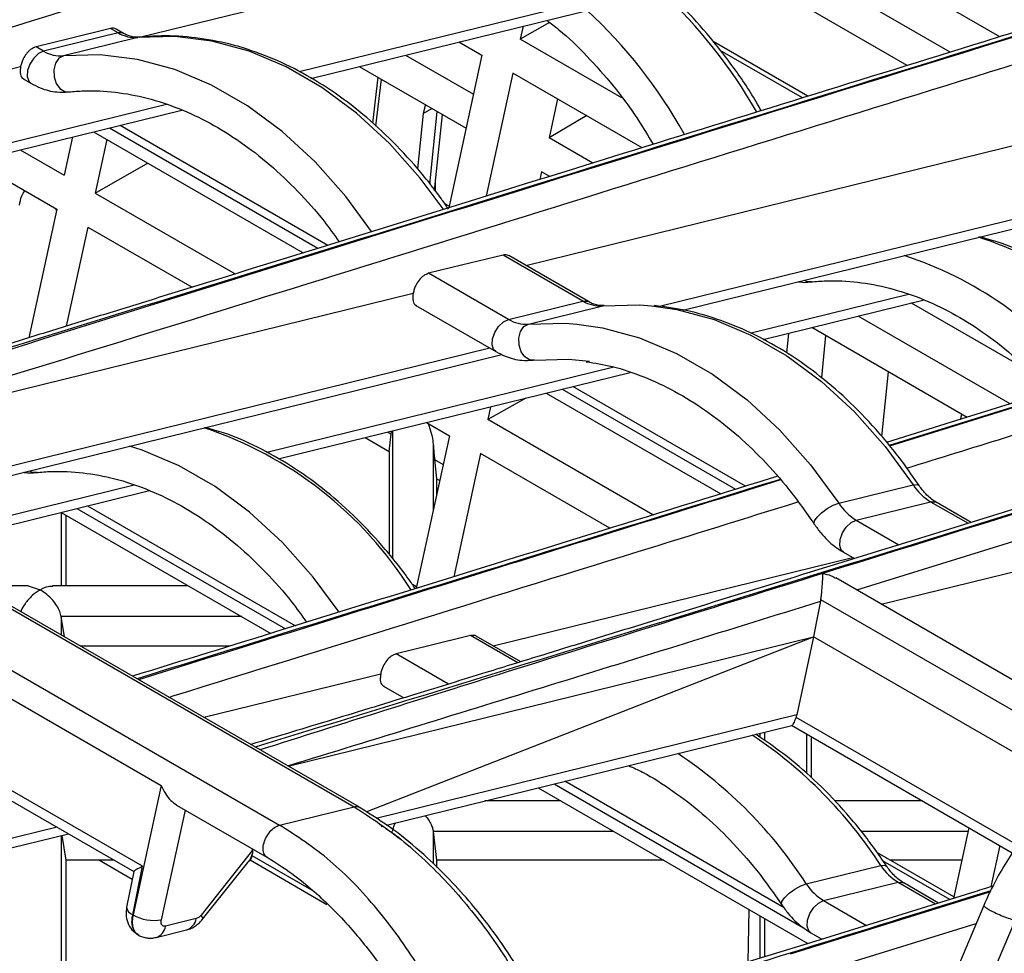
# Model space of a CAD drawing. Header units: millimetres. Extents: x 16 to 503, y 3 to 290.
# Tile 41 of 172: x 109.93 to 115.11, y 82.84 to 87.75. Entities that reach past the tile are written whole.
import ezdxf

# ---------------------------------------------------------------- set-up
doc = ezdxf.new("R2010")
doc.units = ezdxf.units.MM

msp = doc.modelspace()

# ---------------------------------------------------------------- linework, layer by layer
at = {"color": 7, "linetype": 'Continuous', "lineweight": 25}
for p, q in [((93.0875, 94.3465), (111.6899, 83.6076)), ((111.7192, 83.6045), (93.1169, 94.3434)), ((92.6954, 94.2499), (111.2977, 83.511)), ((93.1496, 93.8359), (110.675, 83.7188)), ((110.5609, 87.6598), (114.0125, 88.5094)), ((114.7808, 88.3092), (111.4013, 87.4773)), ((111.462, 87.4431), (114.8622, 88.2801)), ((115.089, 87.6621), (114.2707, 88.1345)), ((114.8281, 87.5811), (113.9894, 88.0653)), ((114.6016, 87.5108), (113.7452, 88.0052)), ((112.719, 87.7378), (112.565, 87.65)), ((112.5798, 87.7183), (112.565, 87.65)), ((110.4472, 87.6832), (110.0551, 87.5867)), ((110.4472, 87.6832), (110.4078, 87.706)), ((110.4765, 87.6802), (110.437, 87.703)), ((110.0551, 87.5867), (110.0154, 87.6096)), ((110.5522, 87.6585), (110.16, 87.562)), ((112.2423, 87.6352), (112.363, 87.5655)), ((113.0995, 87.3414), (112.565, 87.65)), ((114.0796, 87.3487), (113.5802, 87.637)), ((111.961, 87.566), (112.3183, 87.3597)), ((112.363, 87.5655), (112.1885, 86.7619)), ((114.0504, 87.3397), (113.6171, 87.5898)), ((106.4483, 86.6474), (109.9342, 87.5055)), ((111.7168, 87.5059), (112.2795, 87.181)), ((112.5262, 87.4713), (112.3854, 86.823)), ((113.2074, 87.0781), (112.5262, 87.4713)), ((109.9484, 87.4401), (109.9882, 87.4171)), ((111.8155, 87.4489), (111.7868, 87.2067)), ((111.8327, 87.439), (111.8034, 87.1921)), ((110.7025, 87.3053), (106.9211, 86.3744)), ((112.0655, 87.3046), (112.0536, 87.2581)), ((112.5935, 86.4581), (116.0794, 87.3162)), ((112.761, 87.3358), (112.7163, 87.1299)), ((106.9807, 86.34), (110.7839, 87.2762)), ((112.0536, 87.2581), (112.0238, 86.9665)), ((112.0536, 87.2581), (112.0998, 87.2848)), ((112.0879, 86.8862), (112.1269, 87.2691)), ((112.1141, 86.8533), (112.1549, 87.253)), ((112.9154, 87.2467), (112.7163, 87.1299)), ((110.4581, 87.196), (111.552, 86.5645)), ((117.2373, 87.2119), (113.2976, 86.2421)), ((110.3183, 87.1616), (111.4223, 86.5243)), ((110.4017, 87.1821), (111.4997, 86.5483)), ((113.42, 86.2231), (117.3231, 87.1839)), ((110.2076, 87.1343), (110.1639, 86.9331)), ((110.3883, 87.1212), (110.327, 86.8389)), ((112.9465, 86.9971), (112.7163, 87.1299)), ((109.9326, 87.0667), (110.1639, 86.9331)), ((109.6884, 87.0065), (110.1251, 86.7545)), ((112.6775, 86.9513), (112.6687, 86.9109)), ((112.7199, 86.9268), (112.6775, 86.9513)), ((112.1192, 86.847), (112.1186, 86.8975)), ((110.327, 86.8389), (111.0642, 86.4134)), ((114.3362, 84.7487), (121.0705, 86.8402)), ((112.1901, 86.7693), (112.1682, 86.7819)), ((110.1251, 86.7545), (109.978, 86.0771)), ((110.1187, 86.7582), (110.1233, 86.7463)), ((110.2882, 86.6603), (110.1748, 86.138)), ((110.2882, 86.6603), (110.8376, 86.3432)), ((117.7712, 86.523), (114.5066, 85.5094)), ((117.7739, 86.5214), (114.5091, 85.5064)), ((112.8949, 86.2702), (112.4747, 86.5128)), ((112.9242, 86.2672), (112.5039, 86.5098)), ((112.5027, 86.1737), (112.0823, 86.4164)), ((108.5152, 85.4542), (112.0012, 86.3123)), ((112.5027, 86.1737), (112.8949, 86.2702)), ((114.6097, 86.3049), (113.7797, 86.1006)), ((113.8438, 86.0673), (114.6912, 86.2759)), ((115.1914, 85.9327), (114.6252, 86.2596)), ((112.0154, 86.2469), (112.4359, 86.0041)), ((112.6077, 86.1489), (112.9999, 86.2455)), ((115.1445, 85.7282), (114.3439, 86.1904)), ((114.918, 85.6579), (114.0997, 86.1303)), ((113.9769, 86.1), (113.9674, 85.9976)), ((114.1726, 86.0882), (114.15, 85.8673)), ((112.4045, 86.0222), (108.988, 85.1812)), ((109.0477, 85.1468), (112.4677, 85.9887)), ((113.0572, 85.9227), (111.2303, 85.473)), ((114.4688, 85.5568), (114.5035, 85.8971)), ((111.291, 85.4389), (113.1427, 85.8947)), ((112.7846, 85.8065), (113.6981, 85.2792)), ((113.7504, 85.2954), (112.841, 85.8204)), ((112.5935, 85.7595), (112.394, 85.6457)), ((112.7012, 85.786), (113.6208, 85.2551)), ((112.4088, 85.714), (112.394, 85.6457)), ((113.2629, 85.1441), (112.394, 85.6457)), ((114.8822, 85.6467), (114.8905, 85.6737)), ((111.885, 85.5686), (111.8869, 85.5855)), ((111.8923, 85.5869), (111.8923, 84.9127)), ((112.0713, 85.6309), (112.192, 85.5613)), ((111.7478, 85.5513), (111.8741, 85.4783)), ((111.865, 85.5802), (111.885, 85.5686)), ((111.8741, 85.4783), (111.885, 85.5686)), ((112.192, 85.5613), (112.0175, 84.7576)), ((112.1065, 85.5166), (112.1065, 85.1677)), ((111.8741, 85.4783), (111.8741, 84.9355)), ((112.1138, 85.4366), (112.1247, 85.3337)), ((112.1138, 85.4366), (112.1592, 85.4103)), ((112.3552, 85.4671), (112.2144, 84.8187)), ((113.0364, 85.0738), (112.3552, 85.4671)), ((112.1247, 85.3337), (112.1247, 85.2513)), ((112.1247, 85.3337), (112.1406, 85.3245)), ((110.5315, 85.301), (109.304, 84.9988)), ((114.2419, 85.2055), (114.634, 85.3021)), ((109.3636, 84.9644), (110.6129, 85.2719)), ((110.2307, 85.1779), (111.3287, 84.544)), ((110.2871, 85.1917), (111.381, 84.5602)), ((114.333, 85.1171), (114.7252, 85.2136)), ((114.7252, 85.2136), (114.9224, 85.0998)), ((114.938, 85.1046), (114.7545, 85.2106)), ((110.1473, 85.1573), (111.2513, 84.52)), ((110.1481, 85.1569), (110.1481, 84.7707)), ((110.1725, 85.1428), (110.1725, 84.7707)), ((114.333, 85.1171), (114.5585, 84.9869)), ((110.5764, 83.2935), (107.7529, 84.9235)), ((112.4225, 84.4538), (114.3146, 84.9196)), ((114.2662, 84.9475), (114.3239, 84.9142)), ((107.8316, 84.8242), (110.5311, 83.2658)), ((115.8452, 83.8776), (114.226, 84.8123)), ((109.9736, 84.7707), (109.6991, 84.7707)), ((109.9732, 84.7705), (110.0379, 84.7503)), ((110.8171, 84.7707), (110.1021, 84.7707)), ((112.0191, 84.765), (111.9971, 84.7776)), ((115.6654, 83.8204), (114.1473, 84.6968)), ((110.1648, 84.5019), (110.1481, 84.6084)), ((110.1481, 84.6084), (110.1481, 84.5115)), ((111.0982, 84.6084), (110.1481, 84.6084)), ((111.3436, 83.8214), (114.1084, 84.502)), ((111.7544, 83.5804), (114.1084, 84.502)), ((112.5513, 84.3655), (112.3037, 84.5085)), ((112.567, 84.3704), (112.3329, 84.5055)), ((114.1084, 84.502), (114.0212, 84.0911)), ((115.4783, 83.7112), (114.1084, 84.502)), ((111.034, 84.4527), (110.2499, 84.4527)), ((112.1867, 84.2531), (111.9113, 84.4121)), ((110.8981, 84.0786), (111.8301, 84.308)), ((111.8444, 84.2426), (111.9515, 84.1807)), ((114.0212, 84.0911), (111.8063, 83.5459)), ((111.8602, 83.5101), (113.9954, 84.0357)), ((113.9921, 84.0363), (115.1554, 83.3647)), ((115.1833, 83.4041), (114.0173, 84.0773)), ((113.8263, 83.9941), (113.8263, 83.973)), ((113.8507, 84.0001), (113.8507, 83.9556)), ((114.0712, 83.9906), (114.0712, 83.7826)), ((114.0956, 83.9766), (114.0956, 83.7613)), ((112.7432, 83.7274), (114.0566, 82.9692)), ((113.9538, 83.075), (112.7996, 83.7413)), ((110.675, 83.7188), (110.5261, 83.0378)), ((112.6598, 83.7069), (114.0797, 82.8872)), ((110.7553, 83.616), (111.2309, 83.3415)), ((112.7798, 83.6377), (112.3786, 83.6377)), ((114.6826, 83.6377), (114.2195, 83.6377)), ((110.6754, 83.0119), (110.8017, 83.5893)), ((111.2977, 83.511), (111.6899, 83.6076)), ((111.7372, 83.5736), (111.7393, 83.5744)), ((110.1266, 83.4993), (108.817, 83.1769)), ((108.8766, 83.1425), (110.1862, 83.4649)), ((111.8326, 83.5033), (111.8397, 83.505)), ((112.1065, 83.4773), (112.1247, 83.3258)), ((112.1065, 83.4773), (112.1065, 83.3069)), ((113.0575, 83.4773), (112.1065, 83.4773)), ((114.9224, 83.4773), (114.3578, 83.4773)), ((114.9267, 83.4968), (114.8459, 83.1248)), ((110.1481, 83.4555), (110.1481, 82.506)), ((110.1516, 83.4564), (110.1725, 83.3258)), ((111.1552, 83.3777), (110.8843, 83.0371)), ((111.1525, 83.3495), (111.1542, 83.3579)), ((111.1552, 83.3777), (111.1549, 83.3854)), ((114.8475, 83.1322), (114.4448, 83.3646)), ((115.0898, 83.4026), (115.0428, 83.1859)), ((110.1725, 83.3258), (110.1725, 82.506)), ((110.4272, 83.3258), (110.1725, 83.3258)), ((110.3504, 83.3258), (110.5224, 83.2265)), ((110.8926, 83.0148), (111.1301, 83.3135)), ((111.142, 83.3271), (111.5473, 83.0931)), ((111.1443, 83.3258), (111.1428, 83.3258)), ((111.48, 83.1605), (111.1525, 83.3495)), ((112.1247, 83.3258), (112.1247, 83.2893)), ((113.3201, 83.3258), (112.1247, 83.3258)), ((112.1262, 83.2878), (112.1262, 83.3258)), ((114.826, 83.1186), (114.4752, 83.3212)), ((114.8895, 83.3258), (114.5121, 83.3258)), ((110.5306, 83.2668), (110.4925, 83.079)), ((110.5246, 83.0387), (110.5764, 83.2935)), ((114.0709, 83.2013), (114.463, 83.2978)), ((114.162, 83.1128), (114.5541, 83.2093)), ((114.5541, 83.2093), (114.7513, 83.0955)), ((114.767, 83.1003), (114.5835, 83.2063)), ((115.0399, 83.159), (113.9859, 82.8311)), ((114.162, 83.1128), (114.3875, 82.9826)), ((113.7645, 82.7896), (113.7694, 83.0664)), ((115.0058, 83.088), (114.0874, 80.9189)), ((110.5246, 83.0387), (110.5261, 83.0378)), ((110.8584, 83.0183), (110.6976, 82.9787)), ((113.8263, 83.0335), (113.8263, 82.8087)), ((113.8507, 83.0194), (113.8507, 82.8163)), ((115.1701, 83.0093), (114.3475, 81.0663)), ((110.6474, 82.9189), (110.8082, 82.9585)), ((114.0952, 82.9432), (114.1529, 82.9099)), ((114.1651, 82.7445), (114.9656, 82.9931)), ((114.0712, 82.8921), (114.0712, 82.8846))]:
    msp.add_line(p, q, dxfattribs=at)
at = {"color": 7, "linetype": 'Continuous', "lineweight": 25, "flags": 128}
for points in [[(110.4078, 87.706), (110.1881, 87.652), (110.0154, 87.6096)], [(110.4756, 87.6807), (110.4708, 87.6828), (110.4472, 87.6832)], [(112.1591, 86.7552), (112.038, 86.9173), (111.8763, 87.0994), (111.7032, 87.2591), (111.5209, 87.3944), (111.3316, 87.5037), (111.1376, 87.5856), (110.9415, 87.6391), (110.7455, 87.6635), (110.5522, 87.6585)], [(110.0551, 87.5867), (110.0286, 87.574), (110.0034, 87.55), (109.9831, 87.5185), (109.971, 87.4843), (109.9688, 87.4525), (109.9769, 87.428), (109.9883, 87.4171)], [(110.16, 87.562), (110.1363, 87.5486), (110.1186, 87.5229), (110.1097, 87.4887), (110.1109, 87.4513), (110.1221, 87.4164), (110.1416, 87.3892), (110.1663, 87.3739), (110.1925, 87.3729)], [(111.7818, 86.637), (111.6459, 86.8208), (111.4842, 87.0028), (111.3111, 87.1625), (111.1287, 87.2979), (110.9394, 87.4071), (110.7455, 87.489), (110.5493, 87.5425), (110.3534, 87.5669), (110.16, 87.562)], [(110.327, 86.8389), (110.5941, 86.9912), (110.6039, 86.9968)], [(117.7251, 86.5296), (117.4624, 86.448), (116.9614, 86.2924), (116.5275, 86.1576), (116.1607, 86.0437), (115.8609, 85.9506), (115.3538, 85.7932), (114.8343, 85.6319), (114.4934, 85.526)], [(112.4747, 86.5128), (112.255, 86.4588), (112.0823, 86.4164)], [(114.0593, 86.3805), (114.0736, 86.3736), (114.0998, 86.3725)], [(112.8949, 86.2702), (112.9185, 86.2698), (112.9233, 86.2677)], [(112.9999, 86.2455), (113.1932, 86.2504), (113.2552, 86.2459)], [(113.2552, 86.2459), (113.3891, 86.226), (113.5853, 86.1726), (113.7792, 86.0907), (113.9686, 85.9814), (114.1509, 85.846), (114.324, 85.6864), (114.4857, 85.5043), (114.634, 85.3021)], [(112.436, 86.0041), (112.4245, 86.015), (112.4164, 86.0395), (112.4186, 86.0713), (112.4308, 86.1055), (112.451, 86.137), (112.4763, 86.1609), (112.5027, 86.1737)], [(112.6402, 85.9599), (112.614, 85.9609), (112.5892, 85.9762), (112.5698, 86.0034), (112.5586, 86.0383), (112.5574, 86.0757), (112.5663, 86.1099), (112.5839, 86.1356), (112.6077, 86.1489)], [(112.6077, 86.1489), (112.801, 86.1539), (112.8631, 86.1493)], [(112.8631, 86.1493), (112.997, 86.1295), (113.1932, 86.076), (113.3871, 85.9941), (113.5764, 85.8848), (113.7588, 85.7495), (113.9319, 85.5898), (114.0936, 85.4077), (114.2419, 85.2055)], [(112.6402, 85.9599), (112.8181, 85.9644), (112.9293, 85.9537)], [(111.6108, 84.6327), (111.4749, 84.8165), (111.3132, 84.9986), (111.1401, 85.1583), (110.9577, 85.2936), (110.7684, 85.4029), (110.5745, 85.4848), (110.5078, 85.5062)], [(109.981, 85.3765), (109.9953, 85.3696), (110.0215, 85.3686)], [(114.634, 85.3021), (114.6553, 85.3039), (114.6649, 85.2986)], [(114.1128, 85.0953), (114.1118, 85.0972), (114.1136, 85.1121), (114.1274, 85.1327), (114.1512, 85.1556), (114.1813, 85.1775), (114.2131, 85.1951), (114.2419, 85.2055)], [(114.7252, 85.2136), (114.7487, 85.2132), (114.7545, 85.2106)], [(114.2662, 84.9475), (114.2548, 84.9584), (114.2467, 84.9829), (114.2489, 85.0147), (114.2611, 85.0489), (114.2813, 85.0804), (114.3066, 85.1043), (114.333, 85.1171)], [(114.4653, 84.6742), (114.8456, 84.7675), (115.3031, 84.8799)], [(114.1461, 84.6897), (114.125, 84.5846), (114.1084, 84.502)], [(112.3037, 84.5085), (112.084, 84.4545), (111.9113, 84.4121)], [(114.463, 83.2978), (114.4843, 83.2996), (114.4939, 83.2943)], [(113.9418, 83.0911), (113.9408, 83.0929), (113.9426, 83.1079), (113.9564, 83.1284), (113.9802, 83.1513), (114.0103, 83.1733), (114.0421, 83.1908), (114.0709, 83.2013)], [(114.5541, 83.2093), (114.5777, 83.2089), (114.5835, 83.2063)], [(114.0952, 82.9432), (114.0838, 82.9541), (114.0757, 82.9786), (114.0779, 83.0104), (114.09, 83.0447), (114.1103, 83.0761), (114.1356, 83.1001), (114.162, 83.1128)], [(110.8926, 83.0148), (110.893, 83.0155), (110.8933, 83.0204), (110.8904, 83.0277), (110.8843, 83.0371)]]:
    msp.add_lwpolyline(points, dxfattribs=at)
at = {"color": 7, "linetype": 'Continuous', "lineweight": 25}
for centre, radius, start, end in [((111.503, 85.9537), 2.6537, 29.7021, 47.1057), ((111.1059, 85.8526), 2.6604, 29.209, 47.0958), ((110.5377, 87.8323), 0.1744, 238.734, 274.7515), ((110.1456, 87.7358), 0.1744, 238.734, 274.7515), ((114.3684, 84.7349), 1.9686, 38.8469, 71.9555), ((113.973, 84.6315), 1.9761, 38.197, 71.9277), ((112.9854, 86.4193), 0.1744, 238.734, 274.7515), ((112.5933, 86.3228), 0.1744, 238.734, 274.7515), ((110.2564, 83.6598), 2.0468, 32.2179, 71.6768), ((114.8702, 85.4542), 0.281, 212.7825, 238.9104), ((114.4781, 85.3577), 0.281, 212.7825, 238.9104), ((112.471, 82.0114), 2.3713, 32.8537, 56.3036), ((112.0789, 81.9149), 2.3713, 32.8537, 56.3036), ((114.6992, 83.4499), 0.281, 212.7825, 238.9104), ((114.3071, 83.3534), 0.281, 212.7825, 238.9104), ((110.5393, 83.0834), 0.0471, 185.3701, 251.7892), ((110.6368, 83.2322), 0.2237, 240.3438, 279.949), ((110.7845, 83.0294), 0.0747, 288.445, 351.4756), ((110.6238, 82.9897), 0.0746, 288.1127, 351.4952)]:
    msp.add_arc(centre, radius, start, end, dxfattribs=at)
for points, knots in [([(116.0748, 89.8033), (115.9053, 89.7507), (115.5689, 89.6462), (115.0879, 89.4968), (114.654, 89.3621), (114.2872, 89.2482), (113.8959, 89.1267), (113.4538, 88.9894), (112.7954, 88.7849), (111.9893, 88.5347), (111.0878, 88.2549), (110.2311, 87.9891), (109.4156, 87.7362), (108.7778, 87.5385), (108.3219, 87.3974), (108.0533, 87.3143), (107.7763, 87.2287), (107.4656, 87.1327), (107.0961, 87.019), (106.6838, 86.8922), (106.3938, 86.8045), (106.251, 86.7613)], [0, 0, 0, 0, 0.051801, 0.102853, 0.147069, 0.184452, 0.215, 0.266675, 0.319612, 0.416281, 0.513066, 0.595161, 0.678113, 0.762254, 0.790013, 0.817346, 0.844257, 0.874614, 0.912093, 0.956699, 1, 1, 1, 1]), ([(116.121, 89.7968), (114.2843, 89.2267), (111.7261, 88.4326), (108.4473, 87.4139), (106.998, 86.9695), (106.2733, 86.7473)], [0, 0, 0, 0, 0.56, 0.780001, 1, 1, 1, 1]), ([(116.1236, 89.7953), (114.2881, 89.2245), (111.7315, 88.4294), (108.4527, 87.4108), (107.0167, 86.9587), (106.2988, 86.7327)], [0, 0, 0, 0, 0.56, 0.780001, 1, 1, 1, 1]), ([(106.4458, 86.6488), (107.2456, 86.8956), (108.8564, 87.3924), (111.2892, 88.1488), (113.7317, 88.9072), (115.3607, 89.4132), (116.1752, 89.6663)], [0, 0, 0, 0, 0.2474328, 0.498286, 0.7491426, 1, 1, 1, 1]), ([(118.1417, 88.6101), (117.9723, 88.5575), (117.6359, 88.453), (117.1548, 88.3036), (116.7209, 88.1689), (116.3541, 88.0549), (115.9628, 87.9335), (115.5207, 87.7962), (114.8623, 87.5917), (114.0563, 87.3415), (113.1548, 87.0617), (112.2981, 86.7959), (111.4826, 86.543), (110.8447, 86.3453), (110.3888, 86.2042), (110.1202, 86.1211), (109.8432, 86.0355), (109.5325, 85.9395), (109.1631, 85.8258), (108.7507, 85.699), (108.4607, 85.6113), (108.3179, 85.5681)], [0, 0, 0, 0, 0.0518, 0.102853, 0.147069, 0.184451, 0.215, 0.266675, 0.319612, 0.416281, 0.513066, 0.595161, 0.678113, 0.762254, 0.790013, 0.817346, 0.844257, 0.874614, 0.912093, 0.956699, 1, 1, 1, 1]), ([(118.1879, 88.6036), (116.3512, 88.0334), (113.793, 87.2393), (110.5142, 86.2207), (109.0649, 85.7763), (108.3403, 85.5541)], [0, 0, 0, 0, 0.56, 0.780001, 1, 1, 1, 1]), ([(118.1905, 88.6021), (116.355, 88.0313), (113.7984, 87.2362), (110.5196, 86.2176), (109.0837, 85.7655), (108.3657, 85.5394)], [0, 0, 0, 0, 0.56, 0.780001, 1, 1, 1, 1]), ([(108.5127, 85.4556), (109.3126, 85.7023), (110.9234, 86.1992), (113.3562, 86.9556), (115.7986, 87.714), (117.4276, 88.22), (118.2421, 88.4731)], [0, 0, 0, 0, 0.247433, 0.498286, 0.749143, 1, 1, 1, 1]), ([(113.8332, 87.2723), (113.827, 87.2838), (113.7833, 87.3643), (113.6889, 87.5018), (113.5501, 87.6802), (113.4285, 87.8141), (113.351, 87.8816), (113.3272, 87.9023)], [0, 0, 0, 0, 0.046124, 0.323, 0.599982, 0.877049, 1, 1, 1, 1]), ([(112.7045, 87.749), (112.726, 87.7328), (112.7992, 87.6776), (112.9172, 87.5626), (113.0557, 87.4056), (113.1726, 87.2495), (113.2375, 87.1408), (113.2644, 87.0957)], [0, 0, 0, 0, 0.10077, 0.343352, 0.585731, 0.82803, 1, 1, 1, 1]), ([(110.4373, 87.7024), (110.4352, 87.7036), (110.4269, 87.7085), (110.416, 87.7071), (110.4078, 87.706)], [0, 0, 0, 0, 0.247995, 1, 1, 1, 1]), ([(110.5586, 87.6596), (110.5523, 87.6593), (110.5329, 87.6584), (110.5048, 87.6651), (110.4826, 87.677), (110.4765, 87.6802)], [0, 0, 0, 0, 0.261089, 0.799326, 1, 1, 1, 1]), ([(112.187, 86.755), (112.174, 86.7738), (112.1175, 86.8557), (112.0087, 86.99), (111.8574, 87.1497), (111.6963, 87.2901), (111.5275, 87.4104), (111.3526, 87.509), (111.1735, 87.5848), (110.9922, 87.6371), (110.8106, 87.665), (110.6659, 87.6688), (110.5827, 87.6617), (110.5586, 87.6596)], [0, 0, 0, 0, 0.030955, 0.13436, 0.237837, 0.341313, 0.44474, 0.54805, 0.651159, 0.75397, 0.856404, 0.958426, 1, 1, 1, 1]), ([(110.0154, 87.6096), (110.0068, 87.6063), (109.9938, 87.6013), (109.9766, 87.5865), (109.9617, 87.57), (109.949, 87.5495), (109.939, 87.5263), (109.9359, 87.5127), (109.9342, 87.5055)], [0, 0, 0, 0, 0.243189, 0.36988, 0.499604, 0.70981, 0.845011, 1, 1, 1, 1]), ([(109.9342, 87.5055), (109.9327, 87.4938), (109.9296, 87.4693), (109.9382, 87.4464), (109.9488, 87.4414), (109.9518, 87.4399)], [0, 0, 0, 0, 0.399091, 0.830527, 1, 1, 1, 1]), ([(109.9882, 87.4171), (110.0044, 87.4087), (110.0484, 87.3858), (110.1161, 87.3689), (110.1661, 87.3709), (110.1861, 87.3718)], [0, 0, 0, 0, 0.258031, 0.703748, 1, 1, 1, 1]), ([(110.1861, 87.3718), (110.2135, 87.374), (110.295, 87.3805), (110.4334, 87.3736), (110.6006, 87.3426), (110.7675, 87.2879), (110.9321, 87.2104), (111.0927, 87.111), (111.2477, 86.991), (111.3947, 86.8507), (111.517, 86.7148), (111.5848, 86.6192), (111.6107, 86.5827)], [0, 0, 0, 0, 0.056022, 0.166986, 0.277628, 0.387729, 0.497316, 0.606496, 0.715395, 0.824121, 0.932757, 1, 1, 1, 1]), ([(120.9701, 86.9773), (120.8007, 86.9247), (120.4643, 86.8202), (119.9832, 86.6708), (119.5493, 86.536), (119.1825, 86.4221), (118.7913, 86.3006), (118.3491, 86.1633), (117.6907, 85.9589), (116.8847, 85.7087), (115.9832, 85.4289), (115.1265, 85.163), (114.311, 84.9101), (113.6731, 84.7125), (113.2172, 84.5714), (112.9487, 84.4883), (112.6716, 84.4026), (112.3609, 84.3067), (111.9915, 84.1929), (111.5791, 84.0661), (111.2892, 83.9785), (111.1463, 83.9353)], [0, 0, 0, 0, 0.0518, 0.102853, 0.147069, 0.184451, 0.215, 0.266675, 0.319612, 0.416281, 0.513066, 0.595161, 0.678113, 0.762254, 0.790013, 0.817346, 0.844257, 0.874614, 0.912093, 0.956699, 1, 1, 1, 1]), ([(121.0163, 86.9708), (119.1797, 86.4006), (116.6214, 85.6065), (113.3427, 84.5878), (111.8933, 84.1435), (111.1687, 83.9213)], [0, 0, 0, 0, 0.56, 0.780001, 1, 1, 1, 1]), ([(121.019, 86.9692), (119.7378, 86.5711), (117.4499, 85.8601), (115.1631, 85.1484), (114.1569, 84.8353)], [0, 0, 0, 0, 0.56, 1, 1, 1, 1]), ([(109.9276, 86.7752), (109.9308, 86.792), (109.9359, 86.8196), (109.9512, 86.8424), (109.9572, 86.8514)], [0, 0, 0, 0, 0.607927, 1, 1, 1, 1]), ([(115.9264, 85.9721), (115.9224, 85.9771), (115.8717, 86.041), (115.7638, 86.1482), (115.6038, 86.2901), (115.4347, 86.4102), (115.2598, 86.5079), (115.109, 86.5748), (115.0164, 86.5996), (114.9844, 86.6082)], [0, 0, 0, 0, 0.015118, 0.193542, 0.371962, 0.550298, 0.728434, 0.906221, 1, 1, 1, 1]), ([(112.5042, 86.5091), (112.5021, 86.5104), (112.4939, 86.5153), (112.4829, 86.5139), (112.4747, 86.5128)], [0, 0, 0, 0, 0.247995, 1, 1, 1, 1]), ([(114.6006, 85.3908), (114.943, 85.4971), (116.0996, 85.8563), (117.2566, 86.2158), (118.0711, 86.4688)], [0, 0, 0, 0, 0.296017, 1, 1, 1, 1]), ([(112.0823, 86.4164), (112.0737, 86.413), (112.0563, 86.4063), (112.0318, 86.3818), (112.0157, 86.3561), (112.0058, 86.3326), (112.0028, 86.3194), (112.0012, 86.3123)], [0, 0, 0, 0, 0.245147, 0.494476, 0.716961, 0.846487, 1, 1, 1, 1]), ([(114.0277, 86.3727), (114.0296, 86.3722), (114.0512, 86.3667), (114.0733, 86.3692), (114.0934, 86.3714)], [0, 0, 0, 0, 0.088298, 1, 1, 1, 1]), ([(114.0934, 86.3714), (114.1207, 86.3736), (114.2022, 86.3801), (114.3406, 86.3733), (114.5078, 86.3423), (114.6748, 86.2875), (114.8394, 86.21), (115.0001, 86.1109), (115.1544, 85.9898), (115.2702, 85.8843), (115.3308, 85.814), (115.3456, 85.7968)], [0, 0, 0, 0, 0.0652, 0.194342, 0.323109, 0.451247, 0.578787, 0.705853, 0.832591, 0.959129, 1, 1, 1, 1]), ([(112.0012, 86.3123), (111.9996, 86.3005), (111.9965, 86.2761), (112.0051, 86.2532), (112.0157, 86.2482), (112.0187, 86.2467)], [0, 0, 0, 0, 0.399091, 0.830527, 1, 1, 1, 1]), ([(113.0063, 86.2466), (112.9999, 86.2463), (112.9806, 86.2454), (112.9525, 86.2521), (112.9303, 86.264), (112.9242, 86.2672)], [0, 0, 0, 0, 0.261089, 0.799326, 1, 1, 1, 1]), ([(114.6649, 85.2986), (114.642, 85.3321), (114.5757, 85.4288), (114.4565, 85.5771), (114.305, 85.7366), (114.144, 85.8771), (113.9752, 85.9974), (113.8003, 86.096), (113.6212, 86.1714), (113.4439, 86.2241), (113.3269, 86.2391), (113.2706, 86.2463)], [0, 0, 0, 0, 0.062743, 0.18116, 0.299659, 0.418155, 0.536596, 0.654904, 0.77298, 0.890717, 1, 1, 1, 1]), ([(112.4359, 86.0041), (112.4521, 85.9957), (112.4961, 85.9728), (112.5638, 85.9559), (112.6138, 85.9579), (112.6338, 85.9588)], [0, 0, 0, 0, 0.258031, 0.703748, 1, 1, 1, 1]), ([(112.9121, 85.9511), (112.9575, 85.9438), (113.0584, 85.9277), (113.2152, 85.8744), (113.3798, 85.7975), (113.5404, 85.698), (113.6953, 85.5779), (113.8426, 85.438), (113.9839, 85.2786), (114.0692, 85.1574), (114.1128, 85.0954)], [0, 0, 0, 0, 0.105243, 0.233398, 0.360957, 0.488041, 0.614797, 0.741353, 0.867804, 1, 1, 1, 1]), ([(112.0122, 84.756), (112.0005, 84.7731), (111.9452, 84.8532), (111.8377, 84.9857), (111.6864, 85.1454), (111.5252, 85.2858), (111.3565, 85.4063), (111.1815, 85.5039), (111.0307, 85.5709), (110.9381, 85.5957), (110.9061, 85.6043)], [0, 0, 0, 0, 0.0399, 0.18707, 0.334342, 0.481612, 0.628812, 0.775847, 0.922594, 1, 1, 1, 1]), ([(112.0786, 85.6267), (112.0817, 85.6189), (112.0901, 85.5977), (112.1006, 85.5607), (112.1047, 85.53), (112.1065, 85.5166)], [0, 0, 0, 0, 0.249184, 0.672545, 1, 1, 1, 1]), ([(112.1065, 85.5166), (112.1078, 85.5009), (112.11, 85.4738), (112.1126, 85.4477), (112.1138, 85.4366)], [0, 0, 0, 0, 0.575813, 1, 1, 1, 1]), ([(109.9494, 85.3688), (109.9513, 85.3683), (109.9729, 85.3628), (109.995, 85.3652), (110.0151, 85.3675)], [0, 0, 0, 0, 0.088298, 1, 1, 1, 1]), ([(110.0151, 85.3675), (110.0424, 85.3697), (110.1239, 85.3762), (110.2623, 85.3693), (110.4296, 85.3384), (110.5965, 85.2836), (110.7611, 85.2061), (110.9217, 85.1067), (111.0766, 84.9867), (111.2237, 84.8464), (111.346, 84.7105), (111.4138, 84.615), (111.4397, 84.5785)], [0, 0, 0, 0, 0.056022, 0.166986, 0.277628, 0.387729, 0.497316, 0.606496, 0.715395, 0.824121, 0.932757, 1, 1, 1, 1]), ([(113.9182, 85.3475), (113.9073, 85.3441), (113.5798, 85.2424), (112.9837, 85.0574), (112.127, 84.7916), (111.3231, 84.5423), (110.7877, 84.3764), (110.5238, 84.2946)], [0, 0, 0, 0, 0.009601, 0.289523, 0.526958, 0.766874, 1, 1, 1, 1]), ([(113.9325, 85.3312), (113.4575, 85.1836), (112.3295, 84.8333), (111.2007, 84.4836), (110.5472, 84.2811)], [0, 0, 0, 0, 0.421143, 1, 1, 1, 1]), ([(113.9353, 85.328), (113.461, 85.1806), (112.3339, 84.8303), (111.2078, 84.4795), (110.5556, 84.2763)], [0, 0, 0, 0, 0.420839, 1, 1, 1, 1]), ([(114.7545, 85.2106), (114.7464, 85.2157), (114.7217, 85.2314), (114.6904, 85.2623), (114.6704, 85.2908), (114.6649, 85.2986)], [0, 0, 0, 0, 0.259681, 0.797571, 1, 1, 1, 1]), ([(110.7149, 84.1843), (110.7243, 84.1872), (111.5452, 84.4408), (112.6515, 84.7856), (113.7463, 85.1255), (114.027, 85.2126)], [0, 0, 0, 0, 0.008552, 0.745836, 1, 1, 1, 1]), ([(114.1128, 85.0954), (114.124, 85.0798), (114.1556, 85.0355), (114.2076, 84.9848), (114.2507, 84.9574), (114.2662, 84.9475)], [0, 0, 0, 0, 0.25875, 0.732816, 1, 1, 1, 1]), ([(114.1569, 84.8353), (113.6024, 84.6628), (112.6121, 84.3548), (111.6274, 84.0436), (111.1941, 83.9066)], [0, 0, 0, 0, 0.560001, 1, 1, 1, 1]), ([(114.1473, 84.6968), (114.1482, 84.7038), (114.1501, 84.718), (114.1532, 84.7471), (114.156, 84.7801), (114.1575, 84.8129), (114.1571, 84.8277), (114.1569, 84.8353)], [0, 0, 0, 0, 0.121994, 0.247523, 0.494947, 0.742167, 1, 1, 1, 1]), ([(114.1569, 84.8353), (114.1722, 84.8326), (114.1967, 84.8281), (114.2174, 84.8158), (114.2253, 84.8111)], [0, 0, 0, 0, 0.6207094, 1, 1, 1, 1]), ([(110.0379, 84.7503), (110.0523, 84.7579), (110.076, 84.7702), (110.0966, 84.7689), (110.1046, 84.7684)], [0, 0, 0, 0, 0.611671, 1, 1, 1, 1]), ([(110.0379, 84.7503), (110.0235, 84.7408), (109.995, 84.7219), (109.9608, 84.6822), (109.9402, 84.6508), (109.936, 84.6363), (109.9355, 84.6343)], [0, 0, 0, 0, 0.359954, 0.715532, 0.961151, 1, 1, 1, 1]), ([(110.1481, 84.6084), (110.146, 84.6173), (110.1415, 84.6364), (110.1253, 84.6668), (110.0924, 84.7117), (110.0606, 84.7342), (110.0379, 84.7503)], [0, 0, 0, 0, 0.149714, 0.322143, 0.516776, 1, 1, 1, 1]), ([(111.3412, 83.8228), (111.8019, 83.9645), (112.7344, 84.2512), (113.6718, 84.5424), (114.1461, 84.6897)], [0, 0, 0, 0, 0.494086, 1, 1, 1, 1]), ([(114.1461, 84.6897), (114.1463, 84.691), (114.1468, 84.6934), (114.1471, 84.6958), (114.1473, 84.6968)], [0, 0, 0, 0, 0.56, 1, 1, 1, 1]), ([(112.3332, 84.5049), (112.3311, 84.5061), (112.3229, 84.5111), (112.3119, 84.5096), (112.3037, 84.5085)], [0, 0, 0, 0, 0.2479954, 1, 1, 1, 1]), ([(111.9113, 84.4121), (111.9027, 84.4087), (111.8853, 84.402), (111.8608, 84.3776), (111.8447, 84.3518), (111.8348, 84.3283), (111.8318, 84.3152), (111.8301, 84.308)], [0, 0, 0, 0, 0.245147, 0.494476, 0.716961, 0.846487, 1, 1, 1, 1]), ([(111.8301, 84.308), (111.8286, 84.2963), (111.8255, 84.2718), (111.8341, 84.2489), (111.8447, 84.2439), (111.8477, 84.2424)], [0, 0, 0, 0, 0.399091, 0.830527, 1, 1, 1, 1]), ([(114.0173, 84.0773), (114.0181, 84.0798), (114.0196, 84.0843), (114.0207, 84.089), (114.0212, 84.0911)], [0, 0, 0, 0, 0.56, 1, 1, 1, 1]), ([(113.9953, 84.0363), (113.9956, 84.0362), (113.9978, 84.0347), (114.0031, 84.043), (114.0107, 84.0591), (114.0152, 84.0714), (114.0173, 84.0773)], [0, 0, 0, 0, 0.057978, 0.5276, 0.773523, 1, 1, 1, 1]), ([(114.4939, 83.2943), (114.4709, 83.3278), (114.4046, 83.4245), (114.2855, 83.5729), (114.1339, 83.7321), (113.9736, 83.8735), (113.8606, 83.9504), (113.8043, 83.9886)], [0, 0, 0, 0, 0.1171258, 0.3381792, 0.5593868, 0.7805902, 1, 1, 1, 1]), ([(113.135, 83.8239), (113.1595, 83.8128), (113.2388, 83.777), (113.3693, 83.6929), (113.5243, 83.5738), (113.6716, 83.4336), (113.8129, 83.2744), (113.8982, 83.1531), (113.9418, 83.0911)], [0, 0, 0, 0, 0.081898, 0.264478, 0.446586, 0.628406, 0.810076, 1, 1, 1, 1]), ([(115.6455, 83.8142), (115.6405, 83.8122), (115.6015, 83.7965), (115.5301, 83.7515), (115.4343, 83.6812), (115.3448, 83.5992), (115.2693, 83.5171), (115.2058, 83.4373), (115.1444, 83.3511), (115.106, 83.2856), (115.0833, 83.2468)], [0, 0, 0, 0, 0.023182, 0.182465, 0.337981, 0.486765, 0.632782, 0.738774, 0.845754, 1, 1, 1, 1]), ([(110.675, 83.7188), (110.6817, 83.7047), (110.6951, 83.6767), (110.7225, 83.6397), (110.7451, 83.624), (110.7557, 83.6167)], [0, 0, 0, 0, 0.347085, 0.692072, 1, 1, 1, 1]), ([(111.6899, 83.6076), (111.6965, 83.6086), (111.7091, 83.6104), (111.7183, 83.6045), (111.7226, 83.6017)], [0, 0, 0, 0, 0.529745, 1, 1, 1, 1]), ([(111.6899, 83.6076), (111.7783, 83.5496), (111.9519, 83.4358), (112.1984, 83.1968), (112.4176, 82.9266), (112.6064, 82.6256), (112.7547, 82.3054), (112.8578, 81.9738), (112.8737, 81.7707), (112.8818, 81.6679)], [0, 0, 0, 0, 0.1480927, 0.2908876, 0.4302136, 0.5673187, 0.7098099, 0.8530168, 1, 1, 1, 1]), ([(112.9129, 81.7131), (112.9085, 81.7701), (112.9003, 81.8776), (112.8662, 82.0397), (112.824, 82.186), (112.7731, 82.3268), (112.717, 82.4569), (112.6582, 82.5752), (112.5849, 82.7081), (112.4739, 82.8849), (112.3343, 83.0686), (112.1881, 83.2312), (112.0517, 83.3629), (111.8941, 83.4935), (111.7815, 83.5644), (111.7221, 83.6018)], [0, 0, 0, 0, 0.084535, 0.159601, 0.2261, 0.284536, 0.350331, 0.402515, 0.446684, 0.535454, 0.655242, 0.727468, 0.808453, 0.898921, 1, 1, 1, 1]), ([(111.8251, 83.5149), (111.8467, 83.5007), (111.8851, 83.4755), (111.9234, 83.4469), (111.9402, 83.4344)], [0, 0, 0, 0, 0.560509, 1, 1, 1, 1]), ([(111.8923, 83.4773), (111.8939, 83.486), (111.8966, 83.501), (111.9045, 83.5157), (111.9078, 83.5218)], [0, 0, 0, 0, 0.582749, 1, 1, 1, 1]), ([(112.0643, 83.5603), (112.0692, 83.5551), (112.0802, 83.5433), (112.0927, 83.521), (112.1027, 83.4981), (112.1053, 83.484), (112.1065, 83.4773)], [0, 0, 0, 0, 0.230131, 0.515452, 0.771184, 1, 1, 1, 1]), ([(111.2329, 83.3418), (111.228, 83.3448), (111.2169, 83.3515), (111.2098, 83.3759), (111.2119, 83.4082), (111.2244, 83.4434), (111.2451, 83.4755), (111.2712, 83.5008), (111.2889, 83.5076), (111.2977, 83.511)], [0, 0, 0, 0, 0.11514, 0.262617, 0.410094, 0.55757, 0.705047, 0.852523, 1, 1, 1, 1]), ([(112.4583, 81.4192), (112.4506, 81.5321), (112.4355, 81.7534), (112.3438, 82.1059), (112.2096, 82.4479), (112.0318, 82.7761), (111.8156, 83.0754), (111.5654, 83.3374), (111.3875, 83.4528), (111.2977, 83.511)], [0, 0, 0, 0, 0.151732, 0.297389, 0.438367, 0.575656, 0.716695, 0.856958, 1, 1, 1, 1]), ([(111.1542, 83.3579), (111.1494, 83.3458), (111.1429, 83.3291), (111.1321, 83.3175), (111.1292, 83.3143)], [0, 0, 0, 0, 0.7255188, 1, 1, 1, 1]), ([(111.1552, 83.3777), (111.1552, 83.3738), (111.1554, 83.3669), (111.1545, 83.3606), (111.1542, 83.3579)], [0, 0, 0, 0, 0.560647, 1, 1, 1, 1]), ([(111.131, 83.3146), (111.1338, 83.3185), (111.137, 83.3231), (111.1441, 83.3264), (111.1451, 83.3269)], [0, 0, 0, 0, 0.85807, 1, 1, 1, 1]), ([(111.1442, 83.3287), (111.145, 83.3288), (111.1466, 83.3291), (111.1493, 83.3371), (111.1515, 83.3455), (111.1525, 83.3495)], [0, 0, 0, 0, 0.341574, 0.679956, 1, 1, 1, 1]), ([(111.2322, 83.341), (111.2758, 83.3138), (111.3585, 83.262), (111.5066, 83.1416), (111.661, 82.9873), (111.8145, 82.7955), (111.9264, 82.6276), (112.0121, 82.4785), (112.0842, 82.3369), (112.1503, 82.1856), (112.2104, 82.0201), (112.2606, 81.8458), (112.3011, 81.6506), (112.3105, 81.5209), (112.3155, 81.4519)], [0, 0, 0, 0, 0.077707, 0.147381, 0.265432, 0.362858, 0.455068, 0.514257, 0.575485, 0.65281, 0.722672, 0.803257, 0.895319, 1, 1, 1, 1]), ([(110.5764, 83.2935), (110.5667, 83.2887), (110.5472, 83.2789), (110.5327, 83.2698), (110.5313, 83.2674), (110.5309, 83.2667)], [0, 0, 0, 0, 0.405713, 0.81302, 1, 1, 1, 1]), ([(114.5835, 83.2063), (114.5754, 83.2114), (114.5507, 83.2271), (114.5194, 83.2581), (114.4994, 83.2866), (114.4939, 83.2943)], [0, 0, 0, 0, 0.259681, 0.797571, 1, 1, 1, 1]), ([(115.0833, 83.2468), (115.0584, 83.1999), (115.0305, 83.1476), (115.0084, 83.0935), (115.0061, 83.0879)], [0, 0, 0, 0, 0.896458, 1, 1, 1, 1]), ([(115.0551, 83.1897), (115.0228, 83.1797), (114.7191, 83.0854), (114.14, 82.9059), (113.5021, 82.7082), (113.0462, 82.5671), (112.8445, 82.5047), (112.7336, 82.4704), (112.7123, 82.4638)], [0, 0, 0, 0, 0.041343, 0.38906, 0.74176, 0.858121, 0.972694, 1, 1, 1, 1]), ([(115.0429, 83.1651), (114.4194, 82.9711), (113.6464, 82.7307), (112.8699, 82.4923), (112.7198, 82.4462)], [0, 0, 0, 0, 0.806704, 1, 1, 1, 1]), ([(110.4925, 83.079), (110.4908, 83.0657), (110.4872, 83.0379), (110.4968, 82.9956), (110.5184, 82.9566), (110.5424, 82.9398), (110.5545, 82.9313)], [0, 0, 0, 0, 0.22712, 0.474411, 0.735353, 1, 1, 1, 1]), ([(113.9418, 83.0911), (113.9529, 83.0755), (113.9846, 83.0312), (114.0366, 82.9805), (114.0796, 82.9531), (114.0952, 82.9432)], [0, 0, 0, 0, 0.25875, 0.732816, 1, 1, 1, 1]), ([(115.1701, 83.0093), (115.1617, 83.0113), (115.1443, 83.0154), (115.1072, 83.0288), (115.0695, 83.0451), (115.0369, 83.0616), (115.0145, 83.0759), (115.0038, 83.0852), (115.0068, 83.0869), (115.0076, 83.0873)], [0, 0, 0, 0, 0.151157, 0.315201, 0.479244, 0.6304, 0.781572, 0.945662, 1, 1, 1, 1]), ([(110.554, 82.9344), (110.5494, 82.9364), (110.5391, 82.9408), (110.5293, 82.9574), (110.522, 82.9789), (110.5195, 83.0064), (110.5229, 83.0277), (110.5246, 83.0387)], [0, 0, 0, 0, 0.160301, 0.351618, 0.555346, 0.771476, 1, 1, 1, 1]), ([(110.5261, 83.0378), (110.5243, 83.0269), (110.5209, 83.0057), (110.5232, 82.9782), (110.5303, 82.9567), (110.5406, 82.9396), (110.5516, 82.935), (110.557, 82.9328)], [0, 0, 0, 0, 0.223213, 0.434321, 0.633314, 0.820185, 1, 1, 1, 1]), ([(110.6976, 82.9787), (110.6933, 82.9783), (110.6845, 82.9776), (110.6765, 82.986), (110.6734, 82.9983), (110.6748, 83.0075), (110.6754, 83.0119)], [0, 0, 0, 0, 0.270367, 0.562395, 0.789622, 1, 1, 1, 1]), ([(110.808, 82.9585), (110.8163, 82.961), (110.8325, 82.966), (110.8556, 82.9796), (110.8762, 82.9959), (110.8872, 83.0086), (110.8926, 83.0149)], [0, 0, 0, 0, 0.2669048, 0.5231949, 0.7678934, 1, 1, 1, 1]), ([(110.8843, 83.0371), (110.8796, 83.032), (110.8712, 83.0229), (110.8623, 83.0197), (110.8584, 83.0183)], [0, 0, 0, 0, 0.560003, 1, 1, 1, 1]), ([(110.5554, 82.9307), (110.5624, 82.9274), (110.5763, 82.9206), (110.5996, 82.9156), (110.6236, 82.9144), (110.6394, 82.9174), (110.6472, 82.9189)], [0, 0, 0, 0, 0.249118, 0.500808, 0.752152, 1, 1, 1, 1])]:
    msp.add_open_spline(points, degree=3, knots=knots, dxfattribs=at)

doc.saveas('drawing.dxf')
